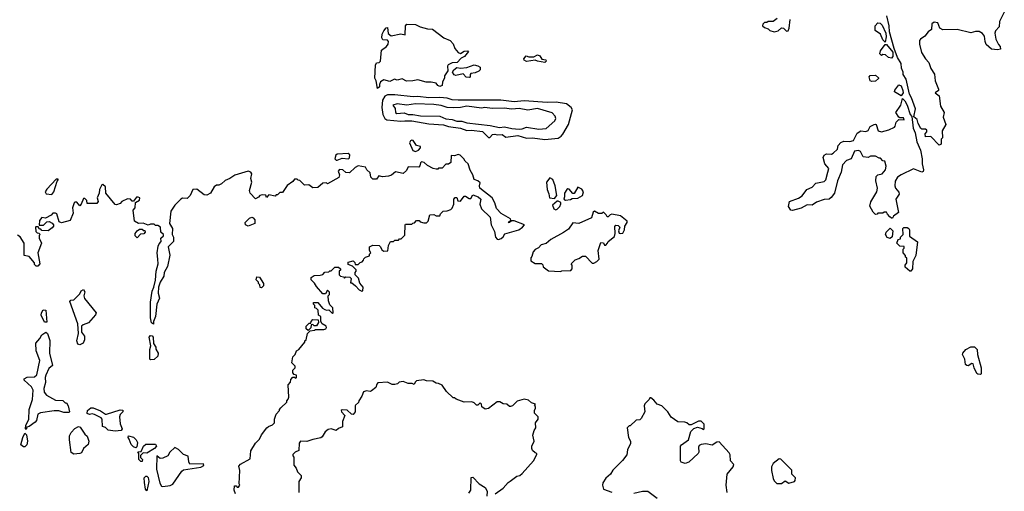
# Model space of a CAD drawing. Extents: x 2293830 to 2387798, y 66850 to 233222.
# Tile 121 of 192: x 2329652 to 2337720, y 207855 to 211714. Entities that reach past the tile are written whole.
import ezdxf

# ---------------------------------------------------------------- set-up
doc = ezdxf.new("R2010")
doc.units = 0

msp = doc.modelspace()

# ---------------------------------------------------------------- linework, layer by layer
at = {"layer": '0CON05XD'}
for points in [[(2337720, 211775), (2337680.7, 211699.3), (2337676.7, 211655), (2337647.5, 211622.5), (2337643.3, 211605), (2337649.2, 211555), (2337671.5, 211511.5), (2337686.7, 211495), (2337688.3, 211471.7), (2337665, 211467.5), (2337615, 211474), (2337571.2, 211511.2), (2337564.2, 211535), (2337558.5, 211578.5), (2337540.3, 211600.3), (2337515, 211616), (2337485, 211618), (2337445, 211606), (2337333.6, 211633.6), (2337215, 211630), (2337192.5, 211645), (2337175, 211687.5), (2337145, 211692.5), (2337125, 211680), (2337122.5, 211635), (2337095, 211613.3), (2337069.7, 211580.3), (2337034, 211555), (2337025.9, 211544.1), (2337024, 211515), (2337041.2, 211445), (2337075, 211392.5), (2337101.2, 211365), (2337117.5, 211315), (2337147.3, 211267.3), (2337153.3, 211215), (2337180, 211145), (2337180, 211135), (2337152.5, 211115), (2337185, 211090), (2337197.5, 211005), (2337227.5, 210955), (2337220, 210915), (2337240, 210855), (2337210, 210805), (2337213, 210747), (2337202.5, 210735), (2337202.5, 210695), (2337185, 210687.5), (2337118, 210758), (2337074.1, 210754.1), (2337070.7, 210779.3), (2337085, 210797.5), (2337085, 210810), (2337075, 210819.2), (2337045, 210818), (2337035, 210823.8), (2337014.3, 210865), (2337005, 210896.2), (2336978.3, 210918.3), (2336992.5, 210985), (2336960.8, 211075), (2336942.9, 211105), (2336917.1, 211227.1), (2336890, 211265), (2336891.2, 211285), (2336877, 211317), (2336874, 211355), (2336846, 211405), (2336817.5, 211477.5), (2336779.4, 211615), (2336775.7, 211665), (2336757.8, 211745)], [(2335860, 211725), (2335825, 211700), (2335785, 211700), (2335775, 211690), (2335755, 211690), (2335741.7, 211678.3), (2335740, 211665), (2335755, 211650), (2335785, 211640), (2335800, 211625), (2335835, 211613.3)], [(2335835, 211613.3), (2335866.1, 211623.9), (2335895, 211647.5), (2335910, 211645), (2335935, 211620), (2335948.3, 211621.7), (2335957.5, 211645), (2335966.4, 211716.4)], [(2332585, 211150), (2332572.5, 211215), (2332562.5, 211235), (2332568.3, 211341.7), (2332575, 211360), (2332597, 211363), (2332610, 211375), (2332617.5, 211465), (2332656.7, 211495), (2332671.2, 211515), (2332673.3, 211535), (2332665, 211547.5), (2332628.3, 211548.3), (2332620, 211565), (2332623.3, 211595), (2332635, 211622.5), (2332655, 211647.5), (2332665, 211650), (2332672.3, 211602.3), (2332695, 211581.2), (2332775, 211598.8), (2332810, 211590), (2332812.5, 211665), (2332823.9, 211676.1), (2332895, 211674.2), (2332935, 211656), (2332995, 211640), (2333035, 211636.7), (2333126.7, 211565), (2333178.8, 211545), (2333205, 211516), (2333217.6, 211477.6), (2333246.4, 211446.4), (2333265, 211437.5), (2333295, 211457.5), (2333325, 211460), (2333330, 211455), (2333296.4, 211413.6), (2333270.7, 211399.3), (2333237, 211363), (2333195, 211360), (2333162.5, 211345), (2333157.5, 211335), (2333160, 211295), (2333134.2, 211255.8), (2333134.2, 211235), (2333116, 211205), (2333113.8, 211175), (2333095, 211168.1), (2333079.2, 211175), (2333065, 211195.7), (2333025, 211204), (2332981.7, 211201.7), (2332915, 211222.5), (2332875, 211212.5), (2332820.7, 211210.7), (2332785, 211230), (2332745, 211220), (2332723.6, 211226.4), (2332685, 211207.5), (2332635, 211222.5), (2332610, 211205), (2332600, 211185), (2332600, 211165), (2332585, 211150)], [(2336745, 211530), (2336725, 211550), (2336705.7, 211595.7), (2336662, 211625), (2336662.9, 211665), (2336685, 211688), (2336704.2, 211684.2), (2336717.9, 211667.9), (2336748, 211605), (2336751.2, 211575), (2336745, 211530)], [(2336795, 211400), (2336770, 211405), (2336747, 211427), (2336725, 211430), (2336715, 211420), (2336700, 211435), (2336705, 211460), (2336745, 211510), (2336755, 211510), (2336807, 211447), (2336806.4, 211413.6), (2336795, 211400)], [(2333955, 211363.8), (2333895, 211373.3), (2333875, 211382.5), (2333805, 211372.5), (2333785, 211382.5), (2333782.5, 211395), (2333803, 211417), (2333825, 211410), (2333865, 211410), (2333895, 211427.5), (2333915, 211417.5), (2333931.7, 211391.7), (2333962.5, 211385), (2333966, 211375), (2333955, 211363.8)], [(2333335, 211240), (2333310, 211245), (2333285, 211270), (2333225, 211257.5), (2333213.6, 211263.6), (2333200, 211285), (2333210, 211305), (2333235, 211322.5), (2333265, 211317.5), (2333315, 211322.5), (2333375, 211343.3), (2333407, 211337), (2333426.1, 211326.1), (2333426.1, 211303.9), (2333415, 211292.5), (2333385, 211280), (2333350, 211275), (2333342.5, 211265), (2333342.5, 211245), (2333335, 211240)], [(2336635, 211207.5), (2336620, 211215), (2336612.5, 211247.5), (2336621.7, 211258.3), (2336665, 211260), (2336688.3, 211238.3), (2336688.3, 211231.7), (2336665, 211210), (2336635, 211207.5)], [(2336875, 211090), (2336820, 211125), (2336821.7, 211138.3), (2336855, 211180), (2336875, 211172.5), (2336888.8, 211135), (2336890, 211115), (2336875, 211090)], [(2333955, 210734.6), (2334065, 210744.4), (2334090.3, 210759.7), (2334103.8, 210776.2), (2334148.5, 210855), (2334180.6, 210975), (2334171.9, 210995), (2334134, 211025), (2334049, 211039), (2333975, 211037), (2333785, 211050), (2333705, 211041.8), (2333595, 211055.2), (2333245, 211054.7), (2333195, 211058.4), (2333155, 211071.2), (2333095, 211078.2), (2333005, 211074.3), (2332915, 211084.3), (2332877.8, 211082.2), (2332725, 211100), (2332665, 211098.7), (2332645, 211089.5), (2332626, 211055), (2332619.4, 210995), (2332627.1, 210937.1), (2332645, 210906.7), (2332660, 210895), (2332775, 210882.4), (2332807.4, 210887.4), (2332865, 210885.2), (2333005, 210860.6), (2333125, 210854.6), (2333165, 210840), (2333265, 210826.2), (2333315, 210808.5), (2333355, 210811.3), (2333445, 210798.2), (2333495, 210750.9), (2333505, 210750.3), (2333526.6, 210773.4), (2333545, 210778.5), (2333565, 210770.5), (2333606.7, 210775), (2333635, 210752.5), (2333735, 210765.3), (2333805, 210745.8), (2333855, 210747.7), (2333955, 210734.6)], [(2336805, 210090), (2336795, 210090), (2336781.7, 210101.7), (2336761.7, 210121.7), (2336755, 210140), (2336735, 210140), (2336725, 210130), (2336685, 210130), (2336678.3, 210121.7), (2336665, 210120), (2336645, 210140), (2336618.3, 210188.3), (2336626.7, 210223.3), (2336676.7, 210305), (2336680, 210335), (2336666.7, 210395), (2336670, 210430), (2336685, 210443.3), (2336718.3, 210451.7), (2336747.5, 210485), (2336752.5, 210515), (2336740, 210555), (2336725, 210560), (2336705, 210580), (2336695, 210580), (2336665, 210597.5), (2336625, 210597.5), (2336605, 210587.5), (2336563, 210593), (2336541.2, 210635), (2336524.3, 210644.3), (2336492.9, 210637.1), (2336465, 210576.7), (2336427.7, 210562.3), (2336393.8, 210525), (2336382, 210465), (2336353.8, 210395), (2336330, 210295), (2336301.7, 210258.3), (2336283.9, 210246.1), (2336245, 210243.3), (2336180.5, 210219.5), (2336145, 210197.5), (2336105, 210200), (2336055, 210172.5), (2335985, 210152.5), (2335970, 210155), (2335952.5, 210185), (2335960, 210225), (2336035, 210253.3), (2336065, 210273.3), (2336103.3, 210325), (2336145, 210343.3), (2336175, 210376.7), (2336245, 210390), (2336257, 210403), (2336274.3, 210465.7), (2336281.2, 210495), (2336250, 210535), (2336236.7, 210585), (2336243.3, 210605), (2336263.9, 210616.1), (2336305, 210613.3), (2336318.3, 210621.7), (2336352.5, 210655), (2336357.5, 210685), (2336381.7, 210708.3), (2336405, 210718.8), (2336455, 210716.7), (2336483.8, 210725), (2336515, 210786.5), (2336545, 210803.8), (2336585, 210798.8), (2336603.3, 210806.7), (2336620.7, 210839.3), (2336655, 210857.5), (2336665, 210860), (2336670, 210855), (2336687.5, 210805), (2336715, 210796.2), (2336775, 210812.5), (2336820, 210835), (2336827, 210843), (2336833.3, 210875), (2336855, 210897.5), (2336900, 210895), (2336895, 210910), (2336865, 210910), (2336855, 210917.5), (2336832.5, 210955), (2336873.3, 211015), (2336885, 211070), (2336905, 211050), (2336925, 211013.3), (2336948.3, 210938.3), (2336962.5, 210922.5), (2336973.8, 210825), (2336988.3, 210788.3), (2337003.8, 210715), (2337032.5, 210645), (2337045.7, 210575), (2337046.2, 210535), (2337058.8, 210485), (2337055, 210472.5), (2337045, 210466.7), (2336975, 210492.5), (2336876.2, 210443.8), (2336843.6, 210426.4), (2336827, 210393), (2336822.5, 210355), (2336827.5, 210335), (2336857, 210303), (2336857.5, 210285), (2336832.5, 210245), (2336852.5, 210135), (2336813.3, 210106.7), (2336805, 210090)], [(2333905, 210817.5), (2333965, 210822.9), (2334036.7, 210885), (2334045.9, 210904.1), (2334040.8, 210925), (2334015, 210950.6), (2333895, 210986.9), (2333815, 210973.3), (2333745, 210987.9), (2333685, 210982.2), (2333621.1, 210991.1), (2333525, 210986.7), (2333465, 210996.4), (2333435, 210989.2), (2333315, 211006.2), (2333265, 210994.4), (2333205, 210993.3), (2333155, 210995.8), (2333105, 211011.1), (2333045, 211020), (2332895, 211026.8), (2332825, 211015.6), (2332745, 211026), (2332710, 211015), (2332728, 210988), (2332732, 210955), (2332742.5, 210945), (2332802.3, 210952.3), (2332835, 210938.8), (2332875, 210939.1), (2332937, 210927), (2333095, 210924.3), (2333145, 210902.7), (2333195, 210896.5), (2333235, 210883.1), (2333275, 210882.9), (2333315, 210870.4), (2333508.1, 210848.1), (2333585, 210832.8), (2333625, 210838.5), (2333685, 210822.7), (2333745, 210818.8), (2333768.8, 210821.2), (2333805, 210835.6), (2333905, 210817.5)], [(2332895, 210634.3), (2332918.8, 210645), (2332936.2, 210665), (2332937.5, 210675), (2332903.7, 210683.7), (2332875.6, 210725), (2332865, 210727.5), (2332855, 210722.5), (2332847.1, 210705), (2332873.8, 210643.8), (2332895, 210634.3)], [(2332153, 209343), (2332165, 209337.5), (2332185, 209340), (2332215, 209310), (2332220, 209315), (2332217.5, 209355), (2332195, 209380), (2332183.6, 209413.6), (2332180, 209455), (2332190, 209465), (2332190, 209485), (2332175, 209500), (2332158.3, 209471.7), (2332135, 209470), (2332085, 209530), (2332069.3, 209559.3), (2332040, 209585), (2332040, 209605), (2332065, 209620), (2332115, 209622.5), (2332135, 209630), (2332153, 209647), (2332185, 209650), (2332195, 209660), (2332205, 209660), (2332235, 209690), (2332265, 209690), (2332280, 209675), (2332280, 209665), (2332270, 209655), (2332270, 209625), (2332280, 209615), (2332305, 209610), (2332315, 209600), (2332325, 209610), (2332358.3, 209608.3), (2332367.5, 209597.5), (2332361.7, 209561.7), (2332375, 209560), (2332405, 209537.5), (2332434.2, 209504.2), (2332455, 209493.8), (2332463.6, 209496.4), (2332466, 209525), (2332438.3, 209558.3), (2332429.1, 209599.1), (2332400, 209625), (2332400, 209645), (2332410, 209655), (2332408.3, 209668.3), (2332378.3, 209698.3), (2332345, 209710), (2332345, 209730), (2332385, 209740), (2332398.3, 209728.3), (2332401.7, 209711.7), (2332425, 209710), (2332441.7, 209728.3), (2332458.3, 209731.7), (2332470, 209745), (2332471.7, 209758.3), (2332485, 209770), (2332518.3, 209781.7), (2332520, 209795), (2332530, 209805), (2332520, 209825), (2332520, 209855), (2332545, 209870), (2332597.5, 209865), (2332610, 209855), (2332620.7, 209830.7), (2332635, 209820), (2332668.3, 209821.7), (2332673.6, 209866.4), (2332691.7, 209898.3), (2332715, 209900), (2332725, 209910), (2332755, 209910), (2332765, 209920), (2332778.3, 209921.7), (2332808.3, 209951.7), (2332810, 210035), (2332815, 210040), (2332865, 210040), (2332875, 210050), (2332888.3, 210051.7), (2332905, 210070), (2332925, 210070), (2332935, 210060), (2332965, 210052.5), (2332987, 210053), (2333000, 210065), (2333011.7, 210118.3), (2333045, 210120), (2333065, 210110), (2333095, 210110), (2333100, 210125), (2333121.7, 210148.3), (2333155, 210150), (2333185, 210160), (2333197, 210173), (2333210, 210205), (2333210, 210245), (2333221.7, 210258.3), (2333235, 210260), (2333241.7, 210231.7), (2333265, 210230), (2333295, 210270), (2333305, 210270), (2333335, 210250), (2333348.3, 210251.7), (2333365, 210280), (2333410, 210265), (2333430, 210245), (2333422.5, 210205), (2333437.5, 210165), (2333507, 210097), (2333516.7, 210035), (2333541.7, 209981.7), (2333550, 209935), (2333565, 209918.6), (2333575, 209915.7), (2333596.2, 209923.8), (2333613, 209937), (2333628.3, 209961.7), (2333742.5, 209995), (2333772.5, 210015), (2333787.5, 210035), (2333702.8, 210067.2), (2333681.2, 210068.8), (2333665, 210053.8), (2333653.8, 210053.8), (2333677.5, 210072.5), (2333672.9, 210085), (2333596.8, 210126.8), (2333559.9, 210169.9), (2333546.3, 210215), (2333525, 210256.2), (2333423.8, 210335), (2333419.2, 210355), (2333425, 210378), (2333406, 210395), (2333375, 210407.5), (2333366.6, 210445), (2333343.8, 210483.8), (2333327.5, 210535), (2333303.3, 210555), (2333292.5, 210575), (2333262.5, 210605), (2333245, 210610), (2333215, 210600), (2333186.7, 210603.3), (2333185.9, 210544.1), (2333165, 210532.5), (2333145, 210532.5), (2333115, 210500), (2333085, 210500), (2333078.3, 210491.7), (2333065, 210490), (2333040, 210495), (2332995, 210520), (2332965.5, 210545.5), (2332945, 210550), (2332936.4, 210543.6), (2332931.7, 210518.3), (2332921.7, 210508.3), (2332835, 210510), (2332820.7, 210479.3), (2332795, 210456.7), (2332731.7, 210468.3), (2332698.3, 210441.7), (2332675, 210432.5), (2332625, 210427.5), (2332595, 210437.5), (2332575, 210410), (2332545, 210410), (2332530, 210425), (2332525, 210460), (2332497.5, 210485), (2332485, 210507.5), (2332425, 210517.5), (2332402.5, 210505), (2332355, 210460), (2332325, 210462.5), (2332300, 210485), (2332273, 210487), (2332262.5, 210475), (2332272.5, 210445), (2332266.4, 210423.6), (2332175, 210370), (2332165, 210380), (2332135, 210377.5), (2332095, 210340), (2332055, 210337.5), (2332021.7, 210361.7), (2331985, 210360), (2331948.3, 210398.3), (2331935, 210400), (2331925, 210410), (2331905, 210410), (2331889.3, 210390.7), (2331843.6, 210356.4), (2331805, 210300), (2331785, 210300), (2331765, 210280), (2331755, 210280), (2331745, 210270), (2331695, 210280), (2331675, 210260), (2331668.3, 210278.3), (2331638.3, 210281.7), (2331620, 210275), (2331609.3, 210260.7), (2331585, 210247.5), (2331541.2, 210295), (2331536.2, 210315), (2331555.8, 210385), (2331547.1, 210415), (2331553.6, 210453.6), (2331546.7, 210465), (2331525, 210473.3), (2331415, 210441.2), (2331375.6, 210414.4), (2331335, 210398.8), (2331305, 210370), (2331285, 210360), (2331265, 210360), (2331245, 210346.7), (2331216.4, 210293.6), (2331185, 210277.5), (2331165, 210280), (2331105, 210327.5), (2331070, 210325), (2331050, 210275), (2331025, 210250), (2330987, 210253), (2330973.6, 210246.4), (2330923.3, 210195), (2330891.7, 210148.3), (2330880, 210045), (2330903.8, 210005), (2330903, 209957), (2330912.5, 209935), (2330911.7, 209898.3), (2330870, 209855), (2330883, 209787), (2330863.3, 209695), (2330837.5, 209645), (2330832.5, 209615), (2330802.5, 209565), (2330790, 209525), (2330786.4, 209476.4), (2330797.5, 209435), (2330776.7, 209385), (2330766.2, 209285), (2330750, 209245), (2330748.3, 209221.7), (2330733, 209233), (2330723.3, 209275), (2330723.6, 209403.6), (2330737, 209493), (2330752.5, 209525), (2330766.4, 209583.6), (2330771.2, 209655), (2330786.2, 209715), (2330783.8, 209755), (2330780, 209805), (2330788.3, 209861.7), (2330795, 209880), (2330811.7, 209898.3), (2330810, 209925), (2330830, 209945), (2330830, 209955), (2330810, 209975), (2330806.7, 210016.7), (2330785, 210030), (2330765, 210030), (2330755, 210040), (2330725, 210040), (2330705, 210032.5), (2330665, 210050), (2330625, 210047.5), (2330592.5, 210065), (2330582.5, 210155), (2330600, 210175), (2330601.7, 210218.3), (2330633, 210237), (2330637.5, 210255), (2330623, 210263), (2330609.3, 210260.7), (2330585, 210230), (2330575, 210230), (2330560, 210245), (2330535, 210248.8), (2330490, 210225), (2330475, 210210), (2330445, 210200), (2330435, 210202.5), (2330357.5, 210295), (2330356.2, 210345), (2330335, 210366.7), (2330325, 210362.5), (2330307.5, 210325), (2330304.2, 210295.8), (2330286.7, 210255), (2330296.7, 210225), (2330285, 210210), (2330205, 210210), (2330202.5, 210235), (2330185, 210250), (2330175, 210250), (2330156.7, 210203.3), (2330145, 210190), (2330119.5, 210219.5), (2330105, 210221.4), (2330097.5, 210215), (2330084.2, 210175), (2330089.3, 210130.7), (2330065, 210070), (2329995, 210052.5), (2329975, 210060), (2329957.5, 210125), (2329945, 210130), (2329925, 210130), (2329910, 210115), (2329865, 210090), (2329833.6, 210096.4), (2329815, 210070), (2329811.7, 210031.7), (2329847, 210033), (2329875, 210060), (2329895, 210062.5), (2329919.3, 210049.3), (2329930, 210035), (2329930, 210025), (2329919.3, 210010.7), (2329896.7, 209993.3), (2329885, 209987.5), (2329835, 209990), (2329825, 210000), (2329815, 210000), (2329805, 210020), (2329785, 210020), (2329782.5, 210015), (2329785, 209980), (2329795, 209970), (2329808.3, 209968.3), (2329820, 209955), (2329812.5, 209947.5), (2329812.5, 209925), (2329830, 209885), (2329802.5, 209805), (2329816.7, 209715), (2329801.7, 209698.3), (2329788.3, 209698.3), (2329775, 209710), (2329772.5, 209725), (2329730, 209775), (2329690, 209785), (2329688.8, 209885), (2329656.4, 209936.4), (2329635, 209950)], [(2332255, 210564), (2332295, 210582), (2332345.7, 210574.3), (2332355.5, 210584.5), (2332356.8, 210606.8), (2332345, 210618.4), (2332255, 210613.3), (2332242.5, 210605), (2332234, 210575), (2332244.4, 210564.4), (2332255, 210564)], [(2329915, 210283.8), (2329933.3, 210305), (2329958.3, 210391.7), (2329970, 210405), (2329965, 210410), (2329951.7, 210408.3), (2329873.6, 210326.4), (2329862.5, 210305), (2329868.3, 210288.3), (2329915, 210283.8)], [(2334035, 210251.2), (2334052.5, 210275), (2334038.8, 210355), (2334020, 210405), (2333995, 210420), (2333969.4, 210385), (2333973.4, 210325), (2333987.8, 210287.8), (2333992.2, 210255), (2334035, 210251.2)], [(2334125, 210237.5), (2334165, 210243.3), (2334178.3, 210251.7), (2334225, 210254.4), (2334263.8, 210275), (2334272, 210305), (2334257.3, 210327.3), (2334225, 210344.2), (2334195, 210292.5), (2334185, 210292.5), (2334155, 210327.5), (2334145, 210330), (2334136.2, 210323.8), (2334115.6, 210295), (2334117.5, 210265), (2334110, 210245), (2334125, 210237.5)], [(2334045, 210158), (2334055, 210164), (2334078.8, 210185), (2334087, 210207), (2334087.5, 210217.5), (2334065, 210230), (2334055, 210230), (2334019.4, 210195), (2334028, 210165), (2334045, 210158)], [(2331525, 210023.3), (2331503.3, 210035), (2331500, 210055), (2331535, 210090), (2331555, 210096.7), (2331565, 210092.5), (2331580, 210075), (2331580, 210045), (2331525, 210023.3)], [(2334085, 209652.5), (2334095, 209660), (2334168.3, 209661.7), (2334180, 209675), (2334180, 209705), (2334170, 209715), (2334205, 209750), (2334235, 209760), (2334265, 209780), (2334288.3, 209778.3), (2334343, 209723), (2334357, 209723), (2334380, 209735), (2334400, 209755), (2334392.5, 209825), (2334415, 209890), (2334435, 209887.5), (2334445, 209870), (2334455, 209870), (2334470, 209885), (2334475, 209900), (2334525, 209940), (2334532.5, 209965), (2334528.3, 210021.7), (2334538.3, 210031.7), (2334555, 210030), (2334570, 210015), (2334557.5, 209985), (2334565, 209967.5), (2334575, 209963.3), (2334595, 209967.5), (2334607.5, 209995), (2334610, 210025), (2334630, 210055), (2334630, 210065), (2334575, 210110), (2334505, 210122.5), (2334491.7, 210118.3), (2334475, 210100), (2334465, 210100), (2334458.3, 210118.3), (2334435, 210140), (2334421.7, 210128.3), (2334395, 210126.7), (2334363, 210147), (2334352.3, 210137.7), (2334337.3, 210092.7), (2334235, 210046.7), (2334185, 210052.5), (2334148.9, 210001.1), (2334108.5, 209971.5), (2334003.3, 209915), (2333965, 209882.5), (2333925, 209872.5), (2333903, 209847), (2333875, 209832.5), (2333860, 209815), (2333850, 209775), (2333840, 209765), (2333841.7, 209741.7), (2333875, 209720), (2333928.3, 209718.3), (2333938.3, 209708.3), (2333941.7, 209691.7), (2333985, 209660), (2334085, 209652.5)], [(2330615, 209930), (2330600, 209945), (2330600, 209965), (2330615, 209987.5), (2330635, 210000), (2330655, 210000), (2330665, 209990), (2330678.3, 209988.3), (2330680, 209975), (2330668.3, 209961.7), (2330641.7, 209958.3), (2330615, 209930)], [(2336785, 209922.5), (2336760.7, 209930.7), (2336747.5, 209955), (2336752.5, 209975), (2336785, 210007.5), (2336807.5, 209985), (2336801.7, 209938.3), (2336785, 209922.5)], [(2336955, 209657.5), (2336945, 209657.5), (2336908.3, 209688.3), (2336907.5, 209705), (2336920, 209725), (2336920, 209765), (2336911.7, 209771.7), (2336910, 209785), (2336890, 209805), (2336890, 209835), (2336900, 209845), (2336898.3, 209858.3), (2336865, 209860), (2336840, 209885), (2336850, 209915), (2336868.3, 209921.7), (2336870, 209935), (2336890, 209955), (2336887.5, 210005), (2336897, 210013), (2336923, 210013), (2336937.5, 210005), (2336942.5, 209995), (2336943, 209943), (2337007.5, 209895), (2336996.4, 209783.6), (2336970, 209735), (2336967.5, 209675), (2336955, 209657.5)], [(2331635, 209520), (2331621.7, 209521.7), (2331620, 209545), (2331610, 209555), (2331610, 209565), (2331590, 209585), (2331595, 209610), (2331618.3, 209608.3), (2331650, 209555), (2331650, 209535), (2331635, 209520)], [(2330145, 209053.3), (2330128.8, 209058.8), (2330120.8, 209085), (2330133.3, 209145), (2330130, 209225), (2330063.3, 209406.7), (2330071.7, 209418.3), (2330095, 209422.5), (2330110, 209435), (2330145, 209470), (2330157.5, 209495), (2330175, 209507.5), (2330185.9, 209485.9), (2330178.8, 209455), (2330183, 209433), (2330280, 209315), (2330275, 209300), (2330215, 209232.5), (2330173.3, 209216.7), (2330160, 209205), (2330158.3, 209158.3), (2330182.5, 209125), (2330183.8, 209095), (2330172.7, 209067.3), (2330145, 209053.3)], [(2331420, 207835), (2331410, 207865), (2331411.7, 207898.3), (2331425, 207900), (2331435, 207890), (2331445, 207890), (2331457.5, 207905), (2331450, 207915), (2331457.5, 208025), (2331448.3, 208061.7), (2331463, 208077), (2331540, 208120), (2331546.7, 208185), (2331585, 208250), (2331618.3, 208281.7), (2331633, 208317), (2331677, 208373), (2331690, 208385), (2331725, 208400), (2331740, 208415), (2331740, 208445), (2331753, 208487), (2331780, 208515), (2331780, 208525), (2331791.7, 208538.3), (2331840, 208585), (2331840, 208595), (2331851.7, 208608.3), (2331857.5, 208625), (2331852.5, 208725), (2331871.7, 208748.3), (2331875, 208770), (2331891.7, 208788.3), (2331905, 208790), (2331915, 208780), (2331920, 208785), (2331920, 208805), (2331901.7, 208811.7), (2331890, 208825), (2331890, 208845), (2331910, 208865), (2331908.3, 208878.3), (2331882.5, 208905), (2331890, 208955), (2331910, 208975), (2331920, 209005), (2331940, 209015), (2331990, 209075), (2331990, 209085), (2332000, 209095), (2332010, 209145), (2332031.7, 209168.3), (2332067, 209173), (2332075, 209180), (2332145, 209178.8), (2332160, 209185), (2332166.2, 209195), (2332162.5, 209205), (2332130, 209225), (2332120, 209245), (2332120, 209285), (2332100, 209295), (2332097, 209337), (2332085, 209350), (2332070, 209355), (2332070, 209375), (2332060, 209385), (2332060, 209400), (2332095, 209400), (2332133.6, 209353.6), (2332153, 209343)], [(2329875, 209240), (2329855, 209240), (2329827.5, 209295), (2329830, 209315), (2329845, 209340), (2329866.4, 209336.4), (2329875, 209240)], [(2332015, 209170), (2332000, 209185), (2332000, 209205), (2332011.7, 209218.3), (2332025, 209230), (2332038.3, 209231.7), (2332040, 209245), (2332055, 209260), (2332098.3, 209258.3), (2332100, 209235), (2332085, 209210), (2332065, 209210), (2332055, 209220), (2332041.7, 209218.3), (2332038.3, 209191.7), (2332015, 209170)], [(2329705, 208360), (2329700, 208365), (2329702.5, 208395), (2329728.3, 208441.7), (2329730, 208525), (2329758.8, 208605), (2329763.6, 208683.6), (2329749.3, 208709.3), (2329690, 208765), (2329690, 208775), (2329715, 208787.5), (2329775, 208792.5), (2329792, 208808), (2329818.8, 208925), (2329788.8, 209005), (2329783.6, 209066.4), (2329817.5, 209105), (2329833.6, 209136.4), (2329867.5, 209157.5), (2329880, 209145), (2329899.3, 209089.3), (2329896, 208985), (2329920, 208885), (2329891.2, 208858.8), (2329866.2, 208805), (2329861.2, 208785), (2329863.3, 208745), (2329851.2, 208695), (2329853.3, 208665), (2329871.7, 208641.7), (2329945, 208600), (2330005, 208597.5), (2330025, 208580), (2330035, 208580), (2330050, 208555), (2330060, 208505), (2330055, 208500), (2330015, 208500), (2329973, 208513), (2329935, 208513.3), (2329823, 208497), (2329802.5, 208485), (2329790, 208435), (2329779.5, 208420.5), (2329730, 208385), (2329711.7, 208378.3), (2329705, 208360)], [(2330725, 208930), (2330720, 208935), (2330720, 209015), (2330727.5, 209045), (2330713.3, 209115), (2330725, 209130), (2330738.3, 209128.3), (2330747, 209117), (2330747.5, 209065), (2330767.5, 209035), (2330768.3, 209018.3), (2330786.7, 208985), (2330785, 208960), (2330755, 208932.5), (2330725, 208930)], [(2337525, 208810), (2337503, 208813), (2337495, 208820), (2337472.5, 208865), (2337465, 208897.5), (2337455, 208900), (2337425, 208882.5), (2337413, 208883), (2337403, 208893), (2337396.7, 208935), (2337377.5, 208975), (2337380, 208985), (2337406, 209015), (2337445, 209036.5), (2337475, 209037.3), (2337496.9, 209015), (2337500.5, 208975), (2337531.4, 208865), (2337530, 208815), (2337525, 208810)], [(2333547.5, 207835), (2333615, 207880), (2333654.1, 207925.9), (2333672, 207938), (2333725, 207977.5), (2333750, 207985), (2333769.3, 208000.7), (2333863.3, 208105), (2333890, 208155), (2333890, 208165), (2333875, 208170), (2333855, 208190), (2333847.5, 208205), (2333847.5, 208225), (2333867.5, 208265), (2333857.5, 208315), (2333868.3, 208351.7), (2333882.5, 208375), (2333877.5, 208415), (2333900, 208445), (2333900, 208465), (2333870, 208495), (2333870, 208515), (2333880, 208535), (2333878.3, 208548.3), (2333870, 208555), (2333878.3, 208568.3), (2333845, 208580), (2333821.7, 208601.7), (2333785, 208607.5), (2333728.3, 208591.7), (2333690, 208555), (2333675, 208550), (2333665, 208550), (2333645, 208567.5), (2333615, 208570), (2333587, 208587), (2333565, 208587.5), (2333495, 208532.5), (2333467, 208527), (2333440, 208545), (2333437, 208567), (2333425, 208577.5), (2333405, 208560), (2333395, 208560), (2333375, 208580), (2333357, 208587), (2333295, 208583.3), (2333228.3, 208608.3), (2333215, 208620), (2333205, 208620), (2333150.7, 208670.7), (2333115, 208722.5), (2333085, 208737.5), (2333065, 208740), (2333037, 208757), (2332985, 208760), (2332965, 208767.5), (2332905, 208760), (2332891.7, 208748.3), (2332885, 208730), (2332867.5, 208737.5), (2332835, 208737.5), (2332795, 208752.5), (2332763, 208747), (2332747, 208733), (2332725, 208727.5), (2332705, 208727.5), (2332665, 208747.5), (2332588.3, 208741.7), (2332578.3, 208731.7), (2332570, 208705), (2332535, 208677.5), (2332525, 208672.5), (2332495, 208676.7), (2332470.7, 208669.3), (2332456.1, 208633.9), (2332430, 208595), (2332428.3, 208581.7), (2332405, 208560), (2332400, 208555), (2332400, 208505), (2332385, 208482.5), (2332370, 208485), (2332335, 208520), (2332295, 208522.5), (2332287.5, 208515), (2332290, 208505), (2332317.5, 208475), (2332297.5, 208425), (2332296.4, 208383.6), (2332265, 208370), (2332245, 208352.5), (2332205, 208366.7), (2332179.3, 208360.7), (2332155, 208342.5), (2332130, 208300), (2332118.8, 208291.2), (2332055, 208280), (2332005, 208261.2), (2331954.1, 208265.9), (2331942.3, 208247.7), (2331940, 208190), (2331910, 208175), (2331890, 208155), (2331890, 208145), (2331900, 208135), (2331898.3, 208068.3), (2331917.5, 208045), (2331930, 208015), (2331960, 207985), (2331960, 207965), (2331940, 207935), (2331940, 207845)], [(2335450, 207845), (2335441.4, 207905), (2335450, 207995), (2335497.5, 208055), (2335502.5, 208075), (2335476.7, 208105), (2335473, 208153), (2335465, 208170), (2335385, 208260), (2335365, 208257.5), (2335325, 208233.3), (2335275, 208243.8), (2335235, 208236.7), (2335220.5, 208229.5), (2335214.2, 208215.8), (2335216.4, 208176.4), (2335211.2, 208165), (2335135, 208092.5), (2335105, 208083.3), (2335073.6, 208093.6), (2335067.5, 208105), (2335066.7, 208225), (2335074, 208236), (2335132.5, 208275), (2335152.5, 208345), (2335175, 208370), (2335205, 208380), (2335245, 208370), (2335255, 208360), (2335260, 208365), (2335260, 208405), (2335235, 208427.5), (2335215, 208427.5), (2335155, 208397.5), (2335138.3, 208398.3), (2335120, 208415), (2335101.7, 208421.7), (2335045, 208423.3), (2334990.7, 208460.7), (2334962.5, 208505), (2334913, 208553), (2334875, 208567.5), (2334849.3, 208599.3), (2334825, 208620), (2334815, 208620), (2334810, 208605), (2334775, 208570), (2334770, 208555), (2334773.3, 208505), (2334745, 208450), (2334735, 208440), (2334703, 208437), (2334655, 208390), (2334645, 208390), (2334630, 208375), (2334640, 208295), (2334656.4, 208266.4), (2334657.5, 208245), (2334632.5, 208195), (2334626.1, 208153.9), (2334593, 208107), (2334512.7, 208027.3), (2334493.9, 207996.1), (2334455, 207962.5), (2334430, 207925), (2334426.7, 207905), (2334435, 207872.5), (2334505, 207846.7)], [(2330435, 208346.2), (2330376.4, 208356.4), (2330355, 208377.5), (2330330, 208385), (2330327.5, 208445), (2330320, 208455), (2330265, 208482.5), (2330245, 208487.5), (2330223.3, 208483.3), (2330205, 208492.5), (2330207.5, 208515), (2330235, 208537.5), (2330255, 208536.7), (2330315, 208513.3), (2330355, 208486.7), (2330365, 208486.7), (2330475, 208522.5), (2330498.3, 208518.3), (2330496.7, 208505), (2330476.4, 208483.6), (2330471.2, 208465), (2330477, 208407), (2330492.5, 208365), (2330485, 208352.5), (2330435, 208346.2)], [(2330095, 208158.6), (2330073.3, 208173.3), (2330059.4, 208275), (2330061.3, 208308.7), (2330073.7, 208336.3), (2330105, 208368), (2330135, 208386.2), (2330148.3, 208378.3), (2330185, 208323.3), (2330206.7, 208305), (2330220, 208265), (2330212.3, 208237.7), (2330176.2, 208205), (2330159.7, 208170.3), (2330145, 208164.3), (2330095, 208158.6)], [(2329695, 208220), (2329685, 208220), (2329662.5, 208235), (2329677.5, 208295), (2329695, 208330), (2329707, 208317), (2329717.5, 208265), (2329710, 208235), (2329695, 208220)], [(2330605, 208210), (2330585, 208217.5), (2330565, 208237.5), (2330550.7, 208280.7), (2330540, 208295), (2330545, 208310), (2330585, 208297.5), (2330607.5, 208275), (2330616.7, 208255), (2330611.7, 208218.3), (2330605, 208210)], [(2330655, 208100), (2330645, 208100), (2330630, 208115), (2330630, 208165), (2330621.7, 208178.3), (2330648.3, 208181.7), (2330667.5, 208225), (2330685, 208240), (2330765, 208240), (2330772.5, 208225), (2330757.5, 208205), (2330695, 208167.5), (2330665, 208170), (2330641.7, 208148.3), (2330641.7, 208131.7), (2330660, 208115), (2330655, 208100)], [(2330825, 207893.3), (2330886.4, 207903.6), (2330906.4, 207913.6), (2330980.7, 208019.3), (2330995, 208030), (2331137, 208053), (2331160, 208065), (2331158.3, 208078.3), (2331047.5, 208077.5), (2331038.8, 208095), (2331031.7, 208141.7), (2330995, 208156), (2330955, 208196.7), (2330925, 208212.5), (2330883.6, 208176.4), (2330866, 208145), (2330825, 208125.6), (2330802.2, 208122.2), (2330775, 208145.8), (2330774.5, 208035.5), (2330801.5, 207921.5), (2330815, 207897.5), (2330825, 207893.3)], [(2335895, 207920), (2335925, 207940), (2335955, 207922.5), (2336000, 207935), (2336007, 207943), (2336010, 207965), (2335980, 207995), (2335978.3, 208028.3), (2335888.3, 208118.3), (2335875, 208120), (2335827, 208083), (2335813.6, 208056.4), (2335812.5, 208025), (2335825, 207960), (2335835, 207940), (2335855, 207920), (2335895, 207920)], [(2330695, 207860), (2330683.6, 207873.6), (2330673.9, 207926.1), (2330672.5, 207965), (2330685, 207977.5), (2330695, 207977.5), (2330705, 207967.5), (2330710.8, 207935), (2330695, 207860)], [(2333331.7, 207838.3), (2333350, 207865), (2333351.7, 207968.3), (2333365, 207970), (2333417, 207917), (2333467.5, 207885), (2333482.5, 207855), (2333480, 207815)], [(2334685, 207838.6), (2334755, 207856.2), (2334800, 207855), (2334875, 207797.5)]]:
    msp.add_lwpolyline(points, dxfattribs=at)

doc.saveas('drawing.dxf')
